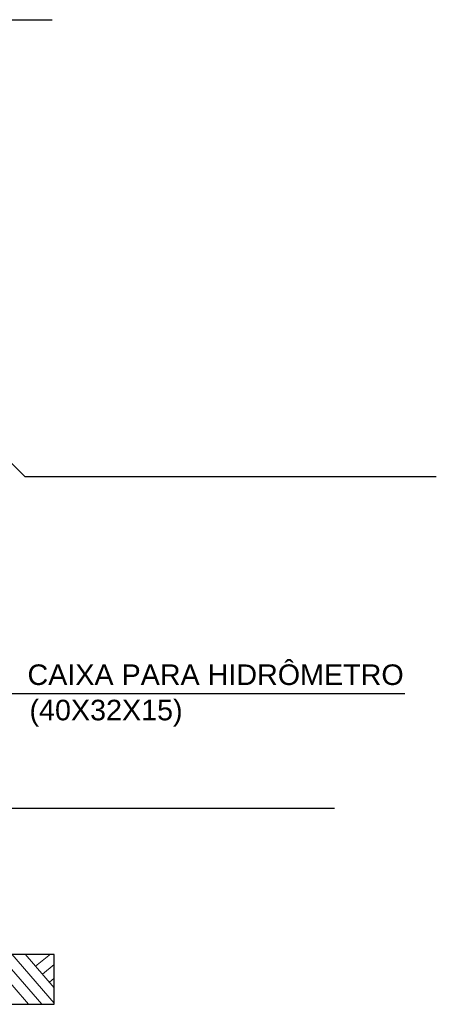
# Model space of a CAD drawing. Header units: millimetres. Extents: x -20654 to 2526, y -8238 to 977.
# Tile 68 of 219: x -10339.9 to -10338.9, y -4105 to -4102.63. Entities that reach past the tile are written whole.
import ezdxf

# ---------------------------------------------------------------- set-up
doc = ezdxf.new("R2010")
doc.units = ezdxf.units.MM
for name, color, linetype in [('CV-Indicação coluna', 7, 'Continuous'), ('PDF5_0', 7, 'Continuous'), ('TQ-Textos conduto', 7, 'Continuous')]:
    doc.layers.add(name, color=color, linetype=linetype)
doc.styles.add('PDF Arial', font='arial.ttf')

msp = doc.modelspace()

# ---------------------------------------------------------------- linework, layer by layer
for p, q in [((-10340.7582, -4102.625), (-10339.8231, -4102.625)), ((-10339.889, -4103.7277), (-10338.8953, -4103.7277))]:
    msp.add_line(p, q)
at = {"ltscale": 2}
for p, q in [((-10338.9712, -4104.2518), (-10340.3913, -4104.2518)), ((-10339.141, -4104.5285), (-10340.0643, -4104.5285))]:
    msp.add_line(p, q, dxfattribs=at)
msp.add_lwpolyline([(-10341.2607, -4105.0011), (-10339.8181, -4105.0011), (-10339.8181, -4104.8812), (-10341.2607, -4104.8812), (-10341.2607, -4104.8812)], dxfattribs=at)
at = {"layer": 'CV-Indicação coluna'}
msp.add_line((-10340.2497, -4103.367), (-10339.889, -4103.7277), dxfattribs=at)
at = {"layer": 'PDF5_0', "lineweight": 13}
for points in [[(-10339.8799, -4105.0011), (-10339.9851, -4104.8797)], [(-10339.848, -4105.0011), (-10339.9533, -4104.8797)], [(-10339.8181, -4104.9984), (-10339.9203, -4104.8797)], [(-10339.8181, -4104.9611), (-10339.8884, -4104.8797)], [(-10339.8269, -4104.8797), (-10339.8632, -4104.9094)], [(-10339.8181, -4104.905), (-10339.8467, -4104.9281)], [(-10339.8181, -4104.938), (-10339.8291, -4104.9479)]]:
    msp.add_lwpolyline(points, dxfattribs=at)

# ---------------------------------------------------------------- texts
at = {"layer": 'TQ-Textos conduto', "width": 1.114286, "attachment_point": 7, "style": 'PDF Arial'}
for s, insert, char_height in [('CAIXA PARA HIDRÔMETRO', (-10339.8826, -4104.2312), 0.049599), ('(40X32X15)', (-10339.8778, -4104.3307), 0.0496)]:
    msp.add_mtext(s, dxfattribs=dict(at, insert=insert, char_height=char_height))

doc.saveas('drawing.dxf')
